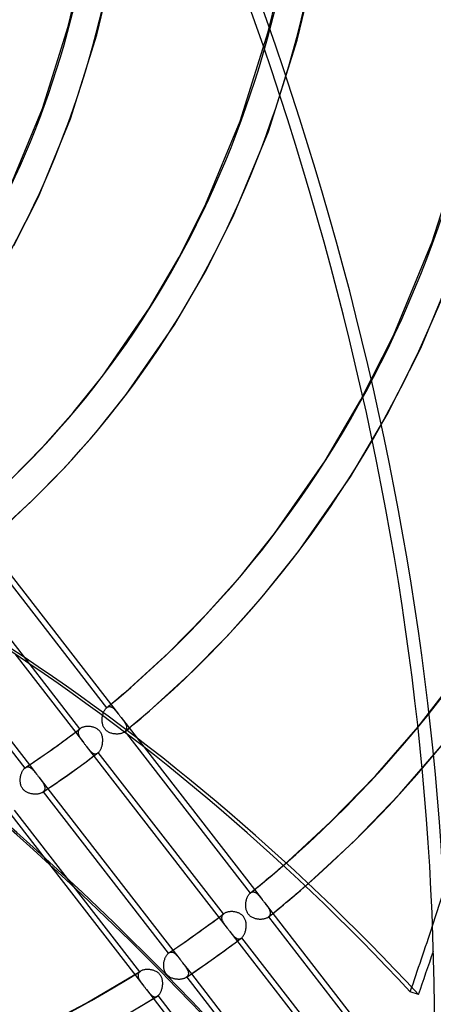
# Model space of a CAD drawing. Header units: millimetres. Extents: x -240 to 234, y -303 to 298.
# Tile 55 of 77: x 97 to 124, y -92 to -26. Entities that reach past the tile are written whole.
import ezdxf

# ---------------------------------------------------------------- set-up
doc = ezdxf.new("R2010")
doc.units = ezdxf.units.MM
doc.layers.add('MAIN-1', color=7, linetype='Continuous')
doc.layers.add('MAIN-2', color=7, linetype='Continuous')

msp = doc.modelspace()

# ---------------------------------------------------------------- linework, layer by layer
at = {"layer": 'MAIN-1'}
for p, q in [((88.632, -65.68), (97.023, -76.494)), ((88.947, -65.472), (97.335, -76.282)), ((96.356, -68.844), (100.984, -74.809)), ((102.215, -73.256), (102.217, -73.2)), ((102.217, -73.2), (102.221, -73.144)), ((102.221, -73.144), (102.227, -73.089)), ((102.227, -73.089), (102.235, -73.034)), ((102.235, -73.034), (102.245, -72.98)), ((102.216, -73.311), (102.215, -73.256)), ((102.218, -73.367), (102.216, -73.311)), ((102.224, -73.421), (102.218, -73.367)), ((102.231, -73.475), (102.224, -73.421)), ((102.242, -73.529), (102.231, -73.475)), ((102.255, -73.582), (102.242, -73.529)), ((102.271, -73.634), (102.255, -73.582)), ((102.29, -73.685), (102.271, -73.634)), ((102.313, -73.735), (102.29, -73.685)), ((102.338, -73.783), (102.313, -73.735)), ((102.367, -73.828), (102.338, -73.783)), ((102.398, -73.872), (102.367, -73.828)), ((102.433, -73.913), (102.398, -73.872)), ((99.374, -74.863), (99.911, -74.47)), ((99.911, -74.47), (100.424, -74.087)), ((102.47, -73.952), (102.433, -73.913)), ((102.511, -73.988), (102.47, -73.952)), ((102.553, -74.021), (102.511, -73.988)), ((102.598, -74.051), (102.553, -74.021)), ((102.644, -74.079), (102.598, -74.051)), ((102.692, -74.103), (102.644, -74.079)), ((102.741, -74.125), (102.692, -74.103)), ((102.791, -74.144), (102.741, -74.125)), ((102.842, -74.161), (102.791, -74.144)), ((102.894, -74.175), (102.842, -74.161)), ((102.947, -74.187), (102.894, -74.175)), ((103.001, -74.196), (102.947, -74.187)), ((103.054, -74.203), (103.001, -74.196)), ((103.108, -74.208), (103.054, -74.203)), ((103.162, -74.21), (103.108, -74.208)), ((103.215, -74.211), (103.162, -74.21)), ((103.268, -74.209), (103.215, -74.211)), ((103.32, -74.204), (103.268, -74.209)), ((103.37, -74.198), (103.32, -74.204)), ((103.419, -74.19), (103.37, -74.198)), ((103.467, -74.179), (103.419, -74.19)), ((103.513, -74.167), (103.467, -74.179)), ((103.557, -74.152), (103.513, -74.167)), ((103.598, -74.136), (103.557, -74.152)), ((103.637, -74.117), (103.598, -74.136)), ((103.673, -74.097), (103.637, -74.117)), ((103.706, -74.076), (103.673, -74.097)), ((103.848, -74.183), (112.142, -84.872)), ((98.719, -75.33), (99.374, -74.863)), ((100.984, -74.808), (101.012, -74.844)), ((101.012, -74.844), (101.04, -74.881)), ((101.04, -74.881), (101.068, -74.917)), ((101.068, -74.917), (101.096, -74.953)), ((101.096, -74.953), (101.124, -74.989)), ((101.124, -74.989), (101.152, -75.026)), ((101.152, -75.024), (110.612, -87.216)), ((105.032, -75.095), (112.435, -84.635)), ((97.6, -76.104), (98.13, -75.741)), ((98.13, -75.741), (98.719, -75.33)), ((101.138, -76.069), (101.66, -75.68)), ((96.997, -76.519), (97.023, -76.494)), ((97.023, -76.494), (97.03, -76.488)), ((97.03, -76.488), (97.038, -76.482)), ((97.038, -76.482), (97.045, -76.476)), ((97.045, -76.476), (97.052, -76.471)), ((97.052, -76.471), (97.059, -76.466)), ((97.059, -76.466), (97.067, -76.461)), ((97.067, -76.461), (97.6, -76.104)), ((97.067, -76.461), (97.067, -76.46)), ((97.067, -76.46), (97.067, -76.46)), ((97.067, -76.461), (97.067, -76.461)), ((97.067, -76.461), (97.067, -76.461)), ((97.067, -76.461), (97.067, -76.461)), ((97.067, -76.461), (97.067, -76.461)), ((99.909, -76.956), (100.594, -76.467)), ((100.594, -76.467), (101.138, -76.069)), ((96.725, -77.2), (96.73, -77.148)), ((96.73, -77.148), (96.738, -77.097)), ((96.738, -77.097), (96.747, -77.046)), ((96.747, -77.046), (96.758, -76.996)), ((96.758, -76.996), (96.771, -76.947)), ((96.771, -76.947), (96.785, -76.899)), ((96.785, -76.899), (96.801, -76.853)), ((96.801, -76.853), (96.818, -76.807)), ((96.818, -76.807), (96.836, -76.764)), ((96.836, -76.764), (96.856, -76.722)), ((96.856, -76.722), (96.877, -76.682)), ((96.877, -76.682), (96.899, -76.644)), ((96.899, -76.644), (96.922, -76.609)), ((96.922, -76.609), (96.946, -76.576)), ((96.946, -76.576), (96.971, -76.546)), ((96.971, -76.546), (96.997, -76.519)), ((99.293, -77.387), (99.909, -76.956)), ((96.72, -77.304), (96.721, -77.252)), ((96.72, -77.356), (96.72, -77.304)), ((96.723, -77.407), (96.72, -77.356)), ((96.721, -77.252), (96.725, -77.2)), ((96.728, -77.458), (96.723, -77.407)), ((96.735, -77.509), (96.728, -77.458)), ((96.745, -77.558), (96.735, -77.509)), ((96.757, -77.608), (96.745, -77.558)), ((96.772, -77.656), (96.757, -77.608)), ((96.79, -77.704), (96.772, -77.656)), ((96.811, -77.75), (96.79, -77.704)), ((96.835, -77.796), (96.811, -77.75)), ((96.862, -77.839), (96.835, -77.796)), ((98.211, -78.12), (98.754, -77.756)), ((98.754, -77.756), (99.293, -77.387)), ((96.891, -77.88), (96.862, -77.839)), ((96.922, -77.919), (96.891, -77.88)), ((96.957, -77.955), (96.922, -77.919)), ((96.993, -77.99), (96.957, -77.955)), ((97.033, -78.023), (96.993, -77.99)), ((97.074, -78.053), (97.033, -78.023)), ((97.116, -78.08), (97.074, -78.053)), ((97.16, -78.105), (97.116, -78.08)), ((97.206, -78.128), (97.16, -78.105)), ((97.252, -78.148), (97.206, -78.128)), ((97.299, -78.166), (97.252, -78.148)), ((97.347, -78.182), (97.299, -78.166)), ((97.395, -78.197), (97.347, -78.182)), ((97.445, -78.209), (97.395, -78.197)), ((97.494, -78.219), (97.445, -78.209)), ((97.545, -78.227), (97.494, -78.219)), ((97.595, -78.233), (97.545, -78.227)), ((97.645, -78.237), (97.595, -78.233)), ((97.696, -78.24), (97.645, -78.237)), ((97.746, -78.24), (97.696, -78.24)), ((97.795, -78.238), (97.746, -78.24)), ((97.843, -78.235), (97.795, -78.238)), ((97.891, -78.229), (97.843, -78.235)), ((97.937, -78.222), (97.891, -78.229)), ((97.982, -78.213), (97.937, -78.222)), ((98.025, -78.202), (97.982, -78.213)), ((98.067, -78.189), (98.025, -78.202)), ((98.106, -78.174), (98.067, -78.189)), ((98.143, -78.158), (98.106, -78.174)), ((98.178, -78.14), (98.143, -78.158)), ((98.211, -78.12), (98.178, -78.14)), ((98.26, -78.087), (106.651, -88.9)), ((98.574, -77.878), (106.962, -88.687)), ((95.548, -78.908), (98.24, -82.378)), ((113.981, -83.348), (114.341, -83.038)), ((114.341, -83.038), (114.346, -83.033)), ((114.346, -83.033), (114.351, -83.029)), ((114.351, -83.029), (114.357, -83.024)), ((114.357, -83.024), (114.362, -83.02)), ((114.362, -83.02), (114.367, -83.015)), ((114.367, -83.015), (114.373, -83.01)), ((113.256, -83.96), (113.62, -83.655)), ((113.62, -83.655), (113.981, -83.348)), ((112.524, -84.563), (112.891, -84.263)), ((112.891, -84.263), (113.256, -83.96)), ((115.789, -84.449), (115.822, -84.421)), ((115.822, -84.421), (115.854, -84.393)), ((111.966, -85.125), (111.988, -85.08)), ((111.988, -85.08), (112.011, -85.038)), ((112.011, -85.038), (112.035, -84.999)), ((112.035, -84.999), (112.06, -84.962)), ((112.06, -84.962), (112.086, -84.929)), ((112.086, -84.929), (112.114, -84.899)), ((112.114, -84.899), (112.142, -84.872)), ((112.142, -84.872), (112.144, -84.87)), ((112.144, -84.87), (112.147, -84.868)), ((112.147, -84.868), (112.149, -84.867)), ((112.149, -84.867), (112.151, -84.865)), ((112.151, -84.865), (112.153, -84.863)), ((112.153, -84.863), (112.155, -84.861)), ((112.155, -84.862), (112.524, -84.563)), ((114.903, -85.209), (115.282, -84.886)), ((115.282, -84.886), (115.66, -84.561)), ((115.66, -84.561), (115.692, -84.533)), ((115.692, -84.533), (115.725, -84.505)), ((115.725, -84.505), (115.757, -84.477)), ((115.757, -84.477), (115.789, -84.449)), ((111.849, -85.707), (111.85, -85.651)), ((111.851, -85.762), (111.849, -85.707)), ((111.85, -85.651), (111.852, -85.595)), ((111.852, -85.595), (111.857, -85.539)), ((111.857, -85.539), (111.864, -85.484)), ((111.864, -85.484), (111.873, -85.429)), ((111.873, -85.429), (111.884, -85.375)), ((111.884, -85.375), (111.897, -85.322)), ((111.897, -85.322), (111.912, -85.27)), ((111.912, -85.27), (111.928, -85.22)), ((111.928, -85.22), (111.947, -85.171)), ((111.947, -85.171), (111.966, -85.125)), ((114.138, -85.846), (114.521, -85.529)), ((114.521, -85.529), (114.903, -85.209)), ((111.856, -85.817), (111.851, -85.762)), ((111.862, -85.872), (111.856, -85.817)), ((111.872, -85.926), (111.862, -85.872)), ((111.884, -85.979), (111.872, -85.926)), ((111.899, -86.032), (111.884, -85.979)), ((111.917, -86.083), (111.899, -86.032)), ((111.939, -86.133), (111.917, -86.083)), ((111.963, -86.182), (111.939, -86.133)), ((111.991, -86.229), (111.963, -86.182)), ((112.022, -86.273), (111.991, -86.229)), ((112.055, -86.315), (112.022, -86.273)), ((112.092, -86.355), (112.055, -86.315)), ((112.132, -86.392), (112.092, -86.355)), ((112.174, -86.426), (112.132, -86.392)), ((113.364, -86.474), (113.752, -86.162)), ((113.671, -86.228), (122.07, -97.051)), ((113.752, -86.162), (114.138, -85.846)), ((108.998, -87.266), (109.537, -86.874)), ((109.537, -86.874), (110.051, -86.493)), ((112.218, -86.457), (112.174, -86.426)), ((112.264, -86.486), (112.218, -86.457)), ((112.312, -86.511), (112.264, -86.486)), ((112.36, -86.534), (112.312, -86.511)), ((112.41, -86.554), (112.36, -86.534)), ((112.461, -86.571), (112.41, -86.554)), ((112.513, -86.586), (112.461, -86.571)), ((112.566, -86.599), (112.513, -86.586)), ((112.619, -86.609), (112.566, -86.599)), ((112.673, -86.617), (112.619, -86.609)), ((112.727, -86.622), (112.673, -86.617)), ((112.781, -86.625), (112.727, -86.622)), ((112.834, -86.626), (112.781, -86.625)), ((112.888, -86.625), (112.834, -86.626)), ((112.94, -86.622), (112.888, -86.625)), ((112.991, -86.616), (112.94, -86.622)), ((113.041, -86.608), (112.991, -86.616)), ((113.089, -86.598), (113.041, -86.608)), ((113.135, -86.586), (113.089, -86.598)), ((113.18, -86.572), (113.135, -86.586)), ((113.222, -86.556), (113.18, -86.572)), ((113.262, -86.539), (113.222, -86.556)), ((113.299, -86.519), (113.262, -86.539)), ((113.333, -86.498), (113.299, -86.519)), ((113.364, -86.475), (113.333, -86.498)), ((113.377, -86.464), (121.775, -97.286)), ((108.343, -87.734), (108.998, -87.266)), ((110.611, -87.215), (110.64, -87.252)), ((110.64, -87.252), (110.668, -87.288)), ((110.668, -87.288), (110.696, -87.324)), ((110.696, -87.324), (110.724, -87.361)), ((110.724, -87.361), (110.752, -87.397)), ((110.752, -87.397), (110.78, -87.433)), ((110.779, -87.432), (120.239, -99.622)), ((107.225, -88.509), (107.754, -88.146)), ((107.754, -88.146), (108.343, -87.734)), ((110.763, -88.473), (111.286, -88.085)), ((106.504, -89.089), (106.526, -89.051)), ((106.526, -89.051), (106.55, -89.016)), ((106.55, -89.016), (106.573, -88.983)), ((106.573, -88.983), (106.598, -88.953)), ((106.598, -88.953), (106.624, -88.925)), ((106.624, -88.925), (106.651, -88.9)), ((106.651, -88.9), (106.658, -88.894)), ((106.658, -88.894), (106.665, -88.889)), ((106.665, -88.889), (106.672, -88.883)), ((106.672, -88.883), (106.679, -88.878)), ((106.679, -88.878), (106.686, -88.873)), ((106.686, -88.873), (106.693, -88.868)), ((106.693, -88.868), (107.225, -88.509)), ((106.693, -88.868), (106.693, -88.868)), ((106.693, -88.868), (106.693, -88.868)), ((106.693, -88.868), (106.693, -88.868)), ((106.693, -88.868), (106.693, -88.868)), ((106.693, -88.868), (106.693, -88.868)), ((106.693, -88.868), (106.693, -88.868)), ((109.535, -89.358), (110.219, -88.87)), ((110.219, -88.87), (110.763, -88.473)), ((106.347, -89.711), (106.349, -89.659)), ((106.348, -89.763), (106.347, -89.711)), ((106.349, -89.659), (106.352, -89.607)), ((106.352, -89.607), (106.358, -89.556)), ((106.358, -89.556), (106.365, -89.504)), ((106.365, -89.504), (106.375, -89.453)), ((106.375, -89.453), (106.385, -89.403)), ((106.385, -89.403), (106.398, -89.354)), ((106.398, -89.354), (106.412, -89.306)), ((106.412, -89.306), (106.428, -89.259)), ((106.428, -89.259), (106.445, -89.214)), ((106.445, -89.214), (106.464, -89.17)), ((106.464, -89.17), (106.483, -89.128)), ((106.483, -89.128), (106.504, -89.089)), ((108.92, -89.79), (109.535, -89.358)), ((106.351, -89.814), (106.348, -89.763)), ((106.356, -89.865), (106.351, -89.814)), ((106.363, -89.916), (106.356, -89.865)), ((106.373, -89.966), (106.363, -89.916)), ((106.385, -90.015), (106.373, -89.966)), ((106.4, -90.064), (106.385, -90.015)), ((106.418, -90.111), (106.4, -90.064)), ((106.439, -90.158), (106.418, -90.111)), ((106.463, -90.203), (106.439, -90.158)), ((106.49, -90.246), (106.463, -90.203)), ((106.519, -90.287), (106.49, -90.246)), ((106.551, -90.326), (106.519, -90.287)), ((106.585, -90.363), (106.551, -90.326)), ((106.622, -90.398), (106.585, -90.363)), ((107.84, -90.525), (108.382, -90.159)), ((108.2, -90.283), (116.588, -101.092)), ((108.382, -90.159), (108.92, -89.79)), ((106.661, -90.43), (106.622, -90.398)), ((106.702, -90.46), (106.661, -90.43)), ((106.745, -90.488), (106.702, -90.46)), ((106.789, -90.513), (106.745, -90.488)), ((106.834, -90.535), (106.789, -90.513)), ((106.88, -90.556), (106.834, -90.535)), ((106.928, -90.574), (106.88, -90.556)), ((106.975, -90.59), (106.928, -90.574)), ((107.024, -90.604), (106.975, -90.59)), ((107.073, -90.616), (107.024, -90.604)), ((107.123, -90.626), (107.073, -90.616)), ((107.174, -90.634), (107.123, -90.626)), ((107.224, -90.64), (107.174, -90.634)), ((107.274, -90.644), (107.224, -90.64)), ((107.325, -90.646), (107.274, -90.644)), ((107.375, -90.646), (107.325, -90.646)), ((107.424, -90.645), (107.375, -90.646)), ((107.472, -90.641), (107.424, -90.645)), ((107.52, -90.636), (107.472, -90.641)), ((107.566, -90.628), (107.52, -90.636)), ((107.611, -90.619), (107.566, -90.628)), ((107.654, -90.608), (107.611, -90.619)), ((107.696, -90.595), (107.654, -90.608)), ((107.735, -90.58), (107.696, -90.595)), ((107.772, -90.564), (107.735, -90.58)), ((107.807, -90.545), (107.772, -90.564)), ((107.839, -90.526), (107.807, -90.545)), ((107.887, -90.494), (113.925, -98.274)), ((123.442, -91.666), (122.88, -91.487))]:
    msp.add_line(p, q, dxfattribs=at)
for centre, major_axis, ratio, start_param, end_param in [((-0.5, -0.433), (139.441, -161.013), 0.75, 0.713724, 3.45689), ((-5.75, -4.98), (-132.567, 153.076), 0.75, -2.427868, -0.857072), ((-50, -43.301), (-132.567, 153.076), 0.75, -3.141592, -0.857072), ((-50, -43.301), (131.913, -152.32), 0.75, 0, 2.284521), ((-44.031, -234.176), (-209.366, -9.004), 0.985418, -2.541143, -2.083814), ((-44.024, -234.346), (209.366, 9.004), 0.985418, 0.60062, 1.057779), ((-1.945, -251.822), (63.688, 199.648), 0.807621, -0.42766, 0), ((-0.5, -0.433), (139.441, -161.013), 0.75, -0.315297, 0.713724), ((24.244, 20.996), (79.807, -92.153), 0.75, -0.09647, -0.050993), ((24.244, 20.996), (90.096, -104.034), 0.75, -0.027736, -0.000001), ((24.244, 20.996), (-91.416, 105.558), 0.75, 3.141593, 3.144049), ((24.244, 20.996), (90.096, -104.034), 0.75, -0.093637, -0.053355), ((-72.07, -20.768), (-78.017, -244.569), 0.807621, 1.539133, 1.557328), ((-71.508, -20.947), (78.017, 244.569), 0.807621, -1.60246, -1.590497)]:
    msp.add_ellipse(centre, major_axis=major_axis, ratio=ratio, start_param=start_param, end_param=end_param, dxfattribs=at)
at = {"layer": 'MAIN-2'}
for p, q in [((99.927, -26.818), (100.715, -23.53)), ((113.359, -27.171), (114.269, -23.391)), ((101.866, -27.37), (102.685, -23.951)), ((115.295, -27.731), (116.239, -23.812)), ((98.213, -32.292), (99.927, -26.818)), ((100.102, -32.995), (101.866, -27.37)), ((111.479, -33.144), (113.359, -27.171)), ((113.366, -33.851), (115.295, -27.731)), ((96.114, -37.369), (98.213, -32.292)), ((97.94, -38.222), (100.102, -32.995)), ((109.183, -38.689), (111.479, -33.144)), ((111.009, -39.541), (113.366, -33.851)), ((124.367, -41.243), (126.503, -34.509)), ((96.298, -41.483), (97.94, -38.222)), ((107.375, -42.271), (109.183, -38.689)), ((109.127, -43.268), (111.009, -39.541)), ((121.77, -47.502), (124.367, -41.243)), ((123.596, -48.354), (126.26, -41.934)), ((105.396, -45.658), (107.375, -42.271)), ((107.063, -46.792), (109.127, -43.268)), ((102.234, -50.235), (105.396, -45.658)), ((103.839, -51.454), (107.063, -46.792)), ((119.58, -51.826), (121.77, -47.502)), ((121.347, -52.794), (123.596, -48.354)), ((100.275, -52.68), (102.234, -50.235)), ((101.815, -53.98), (103.839, -51.454)), ((117.171, -55.903), (119.58, -51.826)), ((98.211, -55), (100.275, -52.68)), ((118.872, -56.984), (121.347, -52.794)), ((99.681, -56.378), (101.815, -53.98)), ((96.045, -57.193), (98.211, -55)), ((113.787, -60.768), (117.171, -55.903)), ((97.442, -58.645), (99.681, -56.378)), ((115.391, -61.987), (118.872, -56.984)), ((95.091, -60.791), (97.442, -58.645)), ((93.86, -60.698), (103.321, -72.889)), ((111.534, -63.579), (113.787, -60.768)), ((94.105, -61.627), (102.507, -72.455)), ((113.074, -64.879), (115.391, -61.987)), ((100.725, -73.861), (92.331, -63.044)), ((109.161, -66.246), (111.534, -63.579)), ((110.63, -67.624), (113.074, -64.879)), ((106.668, -68.769), (109.161, -66.246)), ((108.065, -70.222), (110.63, -67.624)), ((104.052, -71.157), (106.668, -68.769)), ((123.414, -73.733), (126.355, -69.915)), ((105.371, -72.68), (108.065, -70.222)), ((103.798, -71.375), (104.052, -71.157)), ((103.033, -72.022), (103.289, -71.808)), ((103.289, -71.808), (103.544, -71.592)), ((103.544, -71.592), (103.798, -71.375)), ((102.387, -72.602), (102.415, -72.559)), ((102.415, -72.559), (102.444, -72.521)), ((102.444, -72.521), (102.475, -72.486)), ((102.475, -72.486), (102.507, -72.455)), ((102.507, -72.455), (102.509, -72.454)), ((102.509, -72.454), (102.51, -72.453)), ((102.51, -72.453), (102.512, -72.451)), ((102.512, -72.451), (102.514, -72.45)), ((102.514, -72.45), (102.516, -72.448)), ((102.516, -72.448), (102.517, -72.447)), ((102.517, -72.447), (102.775, -72.235)), ((102.517, -72.447), (102.546, -72.426)), ((102.546, -72.426), (102.575, -72.408)), ((102.575, -72.408), (102.604, -72.394)), ((102.604, -72.394), (102.633, -72.384)), ((102.633, -72.384), (102.663, -72.377)), ((102.663, -72.377), (102.693, -72.373)), ((102.693, -72.373), (102.724, -72.373)), ((102.724, -72.373), (102.754, -72.376)), ((102.754, -72.376), (102.784, -72.383)), ((102.775, -72.235), (103.033, -72.022)), ((102.784, -72.383), (102.813, -72.392)), ((102.813, -72.392), (102.843, -72.405)), ((102.843, -72.405), (102.873, -72.42)), ((102.873, -72.42), (102.903, -72.438)), ((102.903, -72.438), (102.932, -72.458)), ((102.932, -72.458), (102.961, -72.481)), ((102.961, -72.481), (102.99, -72.506)), ((102.99, -72.506), (103.019, -72.533)), ((103.019, -72.533), (103.048, -72.562)), ((102.245, -72.98), (102.259, -72.92)), ((102.259, -72.92), (102.275, -72.861)), ((102.275, -72.861), (102.293, -72.804)), ((102.293, -72.804), (102.314, -72.75)), ((102.314, -72.75), (102.337, -72.697)), ((102.337, -72.697), (102.361, -72.648)), ((102.361, -72.648), (102.387, -72.602)), ((103.048, -72.562), (103.077, -72.592)), ((103.077, -72.592), (103.106, -72.624)), ((103.106, -72.624), (103.135, -72.658)), ((103.135, -72.658), (103.165, -72.693)), ((103.165, -72.693), (103.195, -72.73)), ((103.195, -72.73), (103.225, -72.768)), ((103.225, -72.768), (103.256, -72.807)), ((103.256, -72.807), (103.288, -72.847)), ((103.288, -72.847), (103.32, -72.888)), ((103.32, -72.888), (103.348, -72.924)), ((103.348, -72.924), (103.376, -72.96)), ((103.376, -72.96), (103.404, -72.997)), ((103.404, -72.997), (103.432, -73.033)), ((103.432, -73.033), (103.46, -73.07)), ((103.46, -73.07), (103.489, -73.106)), ((103.488, -73.105), (105.032, -75.095)), ((103.489, -73.106), (103.521, -73.147)), ((103.521, -73.147), (103.552, -73.188)), ((103.552, -73.188), (103.582, -73.228)), ((104.557, -73.374), (104.829, -73.144)), ((104.829, -73.144), (105.101, -72.913)), ((105.101, -72.913), (105.371, -72.68)), ((100.693, -73.884), (100.747, -73.843)), ((100.725, -73.861), (100.698, -73.887)), ((100.729, -73.858), (100.725, -73.861)), ((100.732, -73.855), (100.729, -73.858)), ((100.736, -73.852), (100.732, -73.855)), ((100.74, -73.849), (100.736, -73.852)), ((100.744, -73.846), (100.74, -73.849)), ((100.747, -73.843), (100.744, -73.846)), ((100.778, -73.822), (100.747, -73.843)), ((100.81, -73.802), (100.778, -73.822)), ((100.845, -73.784), (100.81, -73.802)), ((100.883, -73.768), (100.845, -73.784)), ((100.922, -73.753), (100.883, -73.768)), ((100.964, -73.74), (100.922, -73.753)), ((101.007, -73.729), (100.964, -73.74)), ((101.052, -73.719), (101.007, -73.729)), ((101.098, -73.712), (101.052, -73.719)), ((101.146, -73.706), (101.098, -73.712)), ((101.194, -73.702), (101.146, -73.706)), ((101.244, -73.7), (101.194, -73.702)), ((101.294, -73.7), (101.244, -73.7)), ((101.344, -73.702), (101.294, -73.7)), ((101.395, -73.706), (101.344, -73.702)), ((101.445, -73.712), (101.395, -73.706)), ((101.496, -73.72), (101.445, -73.712)), ((101.546, -73.73), (101.496, -73.72)), ((101.595, -73.743), (101.546, -73.73)), ((101.644, -73.757), (101.595, -73.743)), ((101.692, -73.773), (101.644, -73.757)), ((101.739, -73.792), (101.692, -73.773)), ((101.785, -73.813), (101.739, -73.792)), ((101.83, -73.836), (101.785, -73.813)), ((101.873, -73.862), (101.83, -73.836)), ((101.915, -73.89), (101.873, -73.862)), ((103.582, -73.228), (103.612, -73.267)), ((103.612, -73.267), (103.64, -73.306)), ((103.64, -73.306), (103.668, -73.344)), ((103.668, -73.344), (103.694, -73.382)), ((103.694, -73.382), (103.719, -73.419)), ((103.719, -73.419), (103.742, -73.456)), ((103.732, -74.056), (104.008, -73.83)), ((103.742, -73.456), (103.764, -73.492)), ((103.764, -73.492), (103.783, -73.528)), ((103.783, -73.528), (103.801, -73.563)), ((103.801, -73.563), (103.817, -73.598)), ((103.817, -73.598), (103.83, -73.632)), ((103.83, -73.632), (103.842, -73.666)), ((103.842, -73.666), (103.851, -73.699)), ((103.857, -73.858), (103.85, -73.888)), ((103.851, -73.699), (103.857, -73.732)), ((103.857, -73.732), (103.861, -73.764)), ((103.861, -73.827), (103.857, -73.858)), ((103.861, -73.764), (103.863, -73.796)), ((103.863, -73.796), (103.861, -73.827)), ((104.008, -73.83), (104.283, -73.603)), ((104.283, -73.603), (104.557, -73.374)), ((120.558, -77.01), (123.414, -73.733)), ((100.424, -74.087), (100.478, -74.047)), ((100.478, -74.047), (100.532, -74.006)), ((100.532, -74.006), (100.586, -73.966)), ((100.586, -73.966), (100.639, -73.925)), ((100.608, -74.071), (100.606, -74.105)), ((100.606, -74.105), (100.607, -74.14)), ((100.607, -74.14), (100.611, -74.176)), ((100.614, -74.038), (100.608, -74.071)), ((100.611, -74.176), (100.619, -74.212)), ((100.624, -74.005), (100.614, -74.038)), ((100.619, -74.212), (100.629, -74.249)), ((100.637, -73.974), (100.624, -74.005)), ((100.629, -74.249), (100.642, -74.286)), ((100.653, -73.943), (100.637, -73.974)), ((100.639, -73.925), (100.693, -73.884)), ((100.642, -74.286), (100.658, -74.324)), ((100.674, -73.914), (100.653, -73.943)), ((100.658, -74.324), (100.676, -74.362)), ((100.698, -73.887), (100.674, -73.914)), ((100.676, -74.362), (100.696, -74.4)), ((100.696, -74.4), (100.718, -74.439)), ((100.718, -74.439), (100.742, -74.478)), ((100.742, -74.478), (100.768, -74.517)), ((100.768, -74.517), (100.795, -74.556)), ((101.955, -73.921), (101.915, -73.89)), ((101.993, -73.954), (101.955, -73.921)), ((102.029, -73.99), (101.993, -73.954)), ((102.062, -74.028), (102.029, -73.99)), ((102.093, -74.067), (102.062, -74.028)), ((102.121, -74.109), (102.093, -74.067)), ((102.146, -74.153), (102.121, -74.109)), ((102.168, -74.198), (102.146, -74.153)), ((102.188, -74.245), (102.168, -74.198)), ((102.205, -74.293), (102.188, -74.245)), ((102.219, -74.342), (102.205, -74.293)), ((102.231, -74.391), (102.219, -74.342)), ((102.24, -74.441), (102.231, -74.391)), ((102.247, -74.492), (102.24, -74.441)), ((102.252, -74.542), (102.247, -74.492)), ((103.711, -74.073), (103.706, -74.076)), ((103.715, -74.069), (103.711, -74.073)), ((103.719, -74.066), (103.715, -74.069)), ((103.724, -74.063), (103.719, -74.066)), ((103.728, -74.06), (103.724, -74.063)), ((103.732, -74.056), (103.728, -74.06)), ((103.734, -74.055), (103.732, -74.056)), ((103.735, -74.053), (103.734, -74.055)), ((103.737, -74.052), (103.735, -74.053)), ((103.739, -74.05), (103.737, -74.052)), ((103.741, -74.049), (103.739, -74.05)), ((103.743, -74.047), (103.741, -74.049)), ((103.768, -74.024), (103.743, -74.047)), ((103.743, -74.047), (103.848, -74.183)), ((103.79, -73.999), (103.768, -74.024)), ((103.81, -73.972), (103.79, -73.999)), ((103.826, -73.945), (103.81, -73.972)), ((103.839, -73.917), (103.826, -73.945)), ((103.85, -73.888), (103.839, -73.917)), ((100.795, -74.556), (100.823, -74.597)), ((100.823, -74.597), (100.853, -74.638)), ((100.853, -74.638), (100.885, -74.679)), ((100.885, -74.679), (100.917, -74.722)), ((100.917, -74.722), (100.95, -74.765)), ((100.95, -74.765), (100.984, -74.808)), ((101.152, -75.026), (101.186, -75.069)), ((101.186, -75.069), (101.219, -75.111)), ((101.219, -75.111), (101.251, -75.152)), ((101.251, -75.152), (101.283, -75.192)), ((101.283, -75.192), (101.315, -75.23)), ((102.124, -75.224), (102.144, -75.182)), ((102.144, -75.182), (102.162, -75.138)), ((102.162, -75.138), (102.178, -75.093)), ((102.178, -75.093), (102.193, -75.046)), ((102.193, -75.046), (102.207, -74.999)), ((102.207, -74.999), (102.219, -74.949)), ((102.219, -74.949), (102.23, -74.9)), ((102.23, -74.9), (102.238, -74.849)), ((102.238, -74.849), (102.245, -74.798)), ((102.245, -74.798), (102.251, -74.747)), ((102.251, -74.747), (102.254, -74.696)), ((102.255, -74.593), (102.252, -74.542)), ((102.254, -74.696), (102.255, -74.644)), ((102.255, -74.644), (102.255, -74.593)), ((122.163, -78.242), (125.076, -74.885)), ((101.315, -75.23), (101.346, -75.266)), ((101.346, -75.266), (101.376, -75.301)), ((101.376, -75.301), (101.407, -75.334)), ((101.407, -75.334), (101.438, -75.366)), ((101.438, -75.366), (101.469, -75.395)), ((101.469, -75.395), (101.499, -75.422)), ((101.499, -75.422), (101.53, -75.447)), ((101.53, -75.447), (101.561, -75.469)), ((101.561, -75.469), (101.593, -75.488)), ((101.593, -75.488), (101.624, -75.504)), ((101.624, -75.504), (101.655, -75.517)), ((101.655, -75.517), (101.687, -75.526)), ((101.66, -75.68), (101.706, -75.644)), ((101.687, -75.526), (101.718, -75.533)), ((101.706, -75.644), (101.753, -75.609)), ((101.718, -75.533), (101.75, -75.535)), ((101.75, -75.535), (101.782, -75.534)), ((101.753, -75.609), (101.799, -75.574)), ((101.782, -75.534), (101.813, -75.529)), ((101.799, -75.574), (101.846, -75.539)), ((101.813, -75.529), (101.845, -75.52)), ((101.845, -75.52), (101.876, -75.507)), ((101.846, -75.539), (101.892, -75.504)), ((101.876, -75.507), (101.907, -75.49)), ((101.892, -75.504), (101.938, -75.469)), ((101.907, -75.49), (101.938, -75.469)), ((101.938, -75.469), (101.941, -75.466)), ((101.941, -75.466), (101.945, -75.463)), ((101.945, -75.463), (101.949, -75.46)), ((101.949, -75.46), (101.952, -75.457)), ((101.952, -75.457), (101.956, -75.454)), ((101.956, -75.454), (101.959, -75.451)), ((101.959, -75.451), (101.986, -75.427)), ((110.352, -86.267), (101.959, -75.451)), ((101.986, -75.427), (102.011, -75.4)), ((102.011, -75.4), (102.036, -75.369)), ((102.036, -75.369), (102.059, -75.337)), ((102.059, -75.337), (102.082, -75.301)), ((102.082, -75.301), (102.104, -75.264)), ((102.104, -75.264), (102.124, -75.224)), ((97.067, -76.46), (97.098, -76.442)), ((97.098, -76.442), (97.129, -76.428)), ((97.129, -76.428), (97.161, -76.417)), ((97.161, -76.417), (97.193, -76.411)), ((97.193, -76.411), (97.224, -76.408)), ((97.224, -76.408), (97.256, -76.41)), ((97.256, -76.41), (97.287, -76.414)), ((97.287, -76.414), (97.319, -76.423)), ((97.319, -76.423), (97.35, -76.435)), ((97.335, -76.282), (97.819, -76.905)), ((97.35, -76.435), (97.381, -76.45)), ((97.381, -76.45), (97.412, -76.468)), ((97.412, -76.468), (97.443, -76.489)), ((97.443, -76.489), (97.474, -76.512)), ((97.474, -76.512), (97.504, -76.539)), ((97.504, -76.539), (97.534, -76.567)), ((97.534, -76.567), (97.565, -76.598)), ((97.565, -76.598), (97.595, -76.63)), ((97.595, -76.63), (97.625, -76.664)), ((97.625, -76.664), (97.656, -76.7)), ((97.656, -76.7), (97.687, -76.738)), ((97.687, -76.738), (97.719, -76.778)), ((97.719, -76.778), (97.752, -76.819)), ((97.752, -76.819), (97.785, -76.861)), ((97.785, -76.861), (97.819, -76.905)), ((97.819, -76.905), (97.847, -76.941)), ((97.847, -76.941), (97.875, -76.977)), ((97.875, -76.977), (97.903, -77.013)), ((97.903, -77.013), (97.931, -77.049)), ((97.931, -77.049), (97.959, -77.086)), ((97.959, -77.086), (97.988, -77.122)), ((97.987, -77.121), (98.574, -77.878)), ((97.988, -77.122), (98.022, -77.166)), ((98.022, -77.166), (98.055, -77.209)), ((117.547, -80.099), (120.558, -77.01)), ((98.055, -77.209), (98.087, -77.252)), ((98.087, -77.252), (98.119, -77.294)), ((98.119, -77.294), (98.149, -77.335)), ((98.149, -77.335), (98.178, -77.376)), ((98.178, -77.376), (98.206, -77.416)), ((98.206, -77.416), (98.232, -77.457)), ((98.232, -77.457), (98.257, -77.496)), ((98.257, -77.496), (98.28, -77.536)), ((98.28, -77.536), (98.301, -77.575)), ((98.301, -77.575), (98.32, -77.614)), ((98.32, -77.614), (98.336, -77.652)), ((98.336, -77.652), (98.349, -77.69)), ((98.349, -77.69), (98.36, -77.728)), ((98.36, -77.728), (98.368, -77.765)), ((98.368, -77.765), (98.373, -77.801)), ((98.373, -77.801), (98.375, -77.836)), ((98.375, -77.836), (98.373, -77.871)), ((98.219, -78.115), (98.211, -78.12)), ((98.227, -78.109), (98.219, -78.115)), ((98.235, -78.103), (98.227, -78.109)), ((98.243, -78.097), (98.235, -78.103)), ((98.25, -78.091), (98.243, -78.097)), ((98.258, -78.085), (98.25, -78.091)), ((98.285, -78.058), (98.258, -78.085)), ((98.258, -78.085), (98.26, -78.087)), ((98.309, -78.03), (98.285, -78.058)), ((98.329, -78.001), (98.309, -78.03)), ((98.346, -77.97), (98.329, -78.001)), ((98.358, -77.938), (98.346, -77.97)), ((98.367, -77.905), (98.358, -77.938)), ((98.373, -77.871), (98.367, -77.905)), ((119.091, -81.408), (122.163, -78.242)), ((104.739, -90.138), (96.339, -79.314)), ((114.373, -83.01), (117.547, -80.099)), ((115.854, -84.393), (119.091, -81.408)), ((98.24, -82.378), (105.014, -91.107)), ((112.155, -84.861), (112.183, -84.841)), ((112.183, -84.841), (112.212, -84.823)), ((112.212, -84.823), (112.241, -84.81)), ((112.241, -84.81), (112.271, -84.799)), ((112.271, -84.799), (112.301, -84.793)), ((112.301, -84.793), (112.33, -84.789)), ((112.33, -84.789), (112.36, -84.789)), ((112.36, -84.789), (112.39, -84.793)), ((112.39, -84.793), (112.42, -84.799)), ((112.42, -84.799), (112.45, -84.809)), ((112.435, -84.635), (112.954, -85.304)), ((112.45, -84.809), (112.48, -84.822)), ((112.48, -84.822), (112.509, -84.837)), ((112.509, -84.837), (112.539, -84.855)), ((112.539, -84.855), (112.568, -84.875)), ((112.568, -84.875), (112.597, -84.898)), ((112.597, -84.898), (112.626, -84.923)), ((112.626, -84.923), (112.654, -84.949)), ((112.654, -84.949), (112.683, -84.978)), ((112.683, -84.978), (112.712, -85.008)), ((112.712, -85.008), (112.741, -85.04)), ((112.741, -85.04), (112.77, -85.074)), ((112.77, -85.074), (112.799, -85.109)), ((112.799, -85.109), (112.829, -85.145)), ((112.829, -85.145), (112.859, -85.183)), ((112.859, -85.183), (112.89, -85.222)), ((112.89, -85.222), (112.922, -85.262)), ((112.922, -85.262), (112.954, -85.303)), ((112.954, -85.303), (112.981, -85.339)), ((112.981, -85.339), (113.009, -85.375)), ((113.009, -85.375), (113.037, -85.411)), ((113.037, -85.411), (113.066, -85.448)), ((113.066, -85.448), (113.094, -85.484)), ((113.094, -85.484), (113.122, -85.521)), ((113.122, -85.52), (113.671, -86.228)), ((113.122, -85.521), (113.154, -85.562)), ((113.154, -85.562), (113.186, -85.603)), ((113.186, -85.603), (113.216, -85.643)), ((113.216, -85.643), (113.246, -85.682)), ((113.246, -85.682), (113.274, -85.721)), ((113.274, -85.721), (113.302, -85.759)), ((110.105, -86.452), (110.159, -86.412)), ((110.159, -86.412), (110.213, -86.371)), ((110.213, -86.371), (110.267, -86.33)), ((110.251, -86.412), (110.242, -86.444)), ((110.264, -86.38), (110.251, -86.412)), ((110.281, -86.35), (110.264, -86.38)), ((110.267, -86.33), (110.321, -86.289)), ((110.301, -86.321), (110.281, -86.35)), ((110.325, -86.293), (110.301, -86.321)), ((110.321, -86.289), (110.375, -86.249)), ((110.352, -86.267), (110.325, -86.293)), ((110.356, -86.264), (110.352, -86.267)), ((110.36, -86.261), (110.356, -86.264)), ((110.364, -86.258), (110.36, -86.261)), ((110.368, -86.254), (110.364, -86.258)), ((110.372, -86.251), (110.368, -86.254)), ((110.376, -86.248), (110.372, -86.251)), ((110.406, -86.227), (110.376, -86.248)), ((110.439, -86.208), (110.406, -86.227)), ((110.474, -86.19), (110.439, -86.208)), ((110.512, -86.173), (110.474, -86.19)), ((110.551, -86.159), (110.512, -86.173)), ((110.593, -86.146), (110.551, -86.159)), ((110.636, -86.135), (110.593, -86.146)), ((110.681, -86.125), (110.636, -86.135)), ((110.728, -86.118), (110.681, -86.125)), ((110.775, -86.112), (110.728, -86.118)), ((110.824, -86.109), (110.775, -86.112)), ((110.873, -86.107), (110.824, -86.109)), ((110.923, -86.107), (110.873, -86.107)), ((110.973, -86.109), (110.923, -86.107)), ((111.024, -86.113), (110.973, -86.109)), ((111.074, -86.119), (111.024, -86.113)), ((111.125, -86.128), (111.074, -86.119)), ((111.175, -86.138), (111.125, -86.128)), ((111.224, -86.15), (111.175, -86.138)), ((111.273, -86.164), (111.224, -86.15)), ((111.321, -86.181), (111.273, -86.164)), ((111.368, -86.199), (111.321, -86.181)), ((111.414, -86.22), (111.368, -86.199)), ((111.458, -86.244), (111.414, -86.22)), ((111.502, -86.269), (111.458, -86.244)), ((111.543, -86.298), (111.502, -86.269)), ((111.583, -86.329), (111.543, -86.298)), ((111.622, -86.362), (111.583, -86.329)), ((111.657, -86.398), (111.622, -86.362)), ((111.69, -86.435), (111.657, -86.398)), ((113.302, -85.759), (113.328, -85.797)), ((113.328, -85.797), (113.353, -85.834)), ((113.353, -85.834), (113.376, -85.871)), ((113.376, -85.871), (113.398, -85.907)), ((113.398, -85.907), (113.417, -85.943)), ((113.417, -85.943), (113.435, -85.978)), ((113.444, -86.388), (113.425, -86.415)), ((113.435, -85.978), (113.451, -86.013)), ((113.461, -86.361), (113.444, -86.388)), ((113.451, -86.013), (113.465, -86.047)), ((113.474, -86.333), (113.461, -86.361)), ((113.465, -86.047), (113.476, -86.081)), ((113.484, -86.304), (113.474, -86.333)), ((113.476, -86.081), (113.485, -86.114)), ((113.492, -86.274), (113.484, -86.304)), ((113.485, -86.114), (113.492, -86.147)), ((113.492, -86.147), (113.496, -86.18)), ((113.496, -86.243), (113.492, -86.274)), ((113.496, -86.18), (113.497, -86.212)), ((113.497, -86.212), (113.496, -86.243)), ((110.051, -86.493), (110.105, -86.452)), ((110.236, -86.478), (110.233, -86.512)), ((110.233, -86.512), (110.234, -86.547)), ((110.234, -86.547), (110.239, -86.583)), ((110.242, -86.444), (110.236, -86.478)), ((110.239, -86.583), (110.246, -86.619)), ((110.246, -86.619), (110.256, -86.656)), ((110.256, -86.656), (110.27, -86.693)), ((110.27, -86.693), (110.285, -86.731)), ((110.285, -86.731), (110.303, -86.769)), ((110.303, -86.769), (110.323, -86.807)), ((110.323, -86.807), (110.346, -86.846)), ((110.346, -86.846), (110.37, -86.885)), ((110.37, -86.885), (110.395, -86.924)), ((110.395, -86.924), (110.423, -86.964)), ((110.423, -86.964), (110.451, -87.004)), ((110.451, -87.004), (110.481, -87.045)), ((110.481, -87.045), (110.512, -87.086)), ((111.721, -86.475), (111.69, -86.435)), ((111.749, -86.517), (111.721, -86.475)), ((111.774, -86.56), (111.749, -86.517)), ((111.796, -86.606), (111.774, -86.56)), ((111.816, -86.653), (111.796, -86.606)), ((111.833, -86.701), (111.816, -86.653)), ((111.847, -86.749), (111.833, -86.701)), ((111.859, -86.799), (111.847, -86.749)), ((111.868, -86.849), (111.859, -86.799)), ((111.875, -86.899), (111.868, -86.849)), ((111.88, -86.949), (111.875, -86.899)), ((111.882, -87), (111.88, -86.949)), ((111.881, -87.103), (111.883, -87.051)), ((111.883, -87.051), (111.882, -87)), ((113.366, -86.473), (113.364, -86.475)), ((113.369, -86.471), (113.366, -86.473)), ((113.371, -86.469), (113.369, -86.471)), ((113.373, -86.467), (113.371, -86.469)), ((113.375, -86.466), (113.373, -86.467)), ((113.377, -86.464), (113.375, -86.466)), ((113.403, -86.44), (113.377, -86.464)), ((113.425, -86.415), (113.403, -86.44)), ((110.512, -87.086), (110.545, -87.129)), ((110.545, -87.129), (110.578, -87.172)), ((110.578, -87.172), (110.611, -87.215)), ((110.78, -87.433), (110.814, -87.476)), ((110.814, -87.476), (110.847, -87.518)), ((110.847, -87.518), (110.879, -87.559)), ((110.879, -87.559), (110.911, -87.598)), ((110.911, -87.598), (110.942, -87.636)), ((110.942, -87.636), (110.973, -87.673)), ((110.973, -87.673), (111.004, -87.708)), ((111.004, -87.708), (111.034, -87.741)), ((111.687, -87.743), (111.709, -87.708)), ((111.709, -87.708), (111.731, -87.67)), ((111.731, -87.67), (111.752, -87.63)), ((111.752, -87.63), (111.771, -87.588)), ((111.771, -87.588), (111.789, -87.545)), ((111.789, -87.545), (111.806, -87.5)), ((111.806, -87.5), (111.821, -87.453)), ((111.821, -87.453), (111.834, -87.405)), ((111.834, -87.405), (111.847, -87.356)), ((111.847, -87.356), (111.857, -87.307)), ((111.857, -87.307), (111.866, -87.256)), ((111.866, -87.256), (111.873, -87.205)), ((111.873, -87.205), (111.878, -87.154)), ((111.878, -87.154), (111.881, -87.103)), ((111.034, -87.741), (111.065, -87.772)), ((111.065, -87.772), (111.096, -87.801)), ((111.096, -87.801), (111.126, -87.828)), ((111.126, -87.828), (111.157, -87.853)), ((111.157, -87.853), (111.188, -87.875)), ((111.188, -87.875), (111.219, -87.894)), ((111.219, -87.894), (111.25, -87.91)), ((111.25, -87.91), (111.282, -87.923)), ((111.282, -87.923), (111.313, -87.933)), ((111.286, -88.085), (111.333, -88.05)), ((111.313, -87.933), (111.345, -87.939)), ((111.333, -88.05), (111.379, -88.015)), ((111.345, -87.939), (111.376, -87.941)), ((111.376, -87.941), (111.408, -87.94)), ((111.379, -88.015), (111.425, -87.981)), ((111.408, -87.94), (111.44, -87.935)), ((111.425, -87.981), (111.472, -87.946)), ((111.44, -87.935), (111.471, -87.927)), ((111.471, -87.927), (111.502, -87.914)), ((111.472, -87.946), (111.518, -87.911)), ((111.502, -87.914), (111.533, -87.897)), ((111.518, -87.911), (111.564, -87.876)), ((111.533, -87.897), (111.564, -87.876)), ((111.564, -87.876), (111.568, -87.873)), ((111.568, -87.873), (111.571, -87.87)), ((111.571, -87.87), (111.575, -87.867)), ((111.575, -87.867), (111.579, -87.864)), ((111.579, -87.864), (111.583, -87.861)), ((111.583, -87.861), (111.587, -87.858)), ((111.587, -87.858), (111.613, -87.833)), ((119.979, -98.673), (111.587, -87.858)), ((111.613, -87.833), (111.638, -87.806)), ((111.638, -87.806), (111.663, -87.776)), ((111.663, -87.776), (111.687, -87.743)), ((106.693, -88.868), (106.724, -88.849)), ((106.724, -88.849), (106.755, -88.835)), ((106.755, -88.835), (106.787, -88.824)), ((106.787, -88.824), (106.819, -88.818)), ((106.819, -88.818), (106.851, -88.815)), ((106.851, -88.815), (106.882, -88.816)), ((106.882, -88.816), (106.914, -88.821)), ((106.914, -88.821), (106.945, -88.829)), ((106.945, -88.829), (106.977, -88.841)), ((106.962, -88.687), (107.447, -89.313)), ((106.977, -88.841), (107.008, -88.856)), ((107.008, -88.856), (107.039, -88.874)), ((107.039, -88.874), (107.07, -88.895)), ((107.07, -88.895), (107.101, -88.919)), ((107.101, -88.919), (107.131, -88.945)), ((107.131, -88.945), (107.162, -88.974)), ((107.162, -88.974), (107.192, -89.004)), ((107.192, -89.004), (107.222, -89.037)), ((107.222, -89.037), (107.253, -89.071)), ((107.253, -89.071), (107.284, -89.107)), ((107.284, -89.107), (107.315, -89.145)), ((107.315, -89.145), (107.347, -89.185)), ((107.347, -89.185), (107.38, -89.226)), ((107.38, -89.226), (107.413, -89.269)), ((107.413, -89.269), (107.447, -89.312)), ((107.447, -89.312), (107.474, -89.348)), ((107.474, -89.348), (107.502, -89.384)), ((107.502, -89.384), (107.531, -89.42)), ((107.531, -89.42), (107.559, -89.456)), ((107.559, -89.456), (107.587, -89.493)), ((107.587, -89.493), (107.615, -89.53)), ((107.615, -89.529), (108.2, -90.283)), ((107.615, -89.53), (107.649, -89.573)), ((107.649, -89.573), (107.683, -89.617)), ((107.683, -89.617), (107.715, -89.659)), ((107.715, -89.659), (107.746, -89.701)), ((107.746, -89.701), (107.777, -89.742)), ((101.152, -92.247), (104.795, -90.097)), ((104.626, -90.335), (104.623, -90.367)), ((104.623, -90.367), (104.623, -90.4)), ((104.633, -90.304), (104.626, -90.335)), ((104.642, -90.273), (104.633, -90.304)), ((104.655, -90.244), (104.642, -90.273)), ((104.671, -90.215), (104.655, -90.244)), ((104.691, -90.188), (104.671, -90.215)), ((104.713, -90.163), (104.691, -90.188)), ((104.739, -90.138), (104.713, -90.163)), ((104.748, -90.131), (104.739, -90.138)), ((104.757, -90.124), (104.748, -90.131)), ((104.766, -90.116), (104.757, -90.124)), ((104.776, -90.11), (104.766, -90.116)), ((104.786, -90.103), (104.776, -90.11)), ((104.796, -90.096), (104.786, -90.103)), ((104.832, -90.076), (104.796, -90.096)), ((104.871, -90.057), (104.832, -90.076)), ((104.912, -90.041), (104.871, -90.057)), ((104.956, -90.026), (104.912, -90.041)), ((105.002, -90.014), (104.956, -90.026)), ((105.049, -90.004), (105.002, -90.014)), ((105.099, -89.996), (105.049, -90.004)), ((105.15, -89.99), (105.099, -89.996)), ((105.201, -89.986), (105.15, -89.99)), ((105.254, -89.985), (105.201, -89.986)), ((105.308, -89.986), (105.254, -89.985)), ((105.362, -89.989), (105.308, -89.986)), ((105.416, -89.994), (105.362, -89.989)), ((105.47, -90.002), (105.416, -89.994)), ((105.524, -90.011), (105.47, -90.002)), ((105.578, -90.023), (105.524, -90.011)), ((105.631, -90.038), (105.578, -90.023)), ((105.682, -90.054), (105.631, -90.038)), ((105.733, -90.073), (105.682, -90.054)), ((105.783, -90.094), (105.733, -90.073)), ((105.831, -90.118), (105.783, -90.094)), ((105.878, -90.144), (105.831, -90.118)), ((105.924, -90.174), (105.878, -90.144)), ((105.968, -90.205), (105.924, -90.174)), ((106.009, -90.24), (105.968, -90.205)), ((106.048, -90.277), (106.009, -90.24)), ((106.084, -90.317), (106.048, -90.277)), ((106.118, -90.359), (106.084, -90.317)), ((106.148, -90.403), (106.118, -90.359)), ((107.777, -89.742), (107.806, -89.783)), ((107.806, -89.783), (107.834, -89.823)), ((107.834, -89.823), (107.86, -89.864)), ((107.86, -89.864), (107.885, -89.903)), ((107.885, -89.903), (107.908, -89.943)), ((107.908, -89.943), (107.928, -89.982)), ((107.928, -89.982), (107.947, -90.021)), ((107.947, -90.021), (107.963, -90.059)), ((107.963, -90.059), (107.977, -90.097)), ((107.986, -90.345), (107.973, -90.377)), ((107.977, -90.097), (107.988, -90.135)), ((107.995, -90.312), (107.986, -90.345)), ((107.988, -90.135), (107.996, -90.171)), ((108, -90.278), (107.995, -90.312)), ((107.996, -90.171), (108, -90.208)), ((108, -90.208), (108.002, -90.243)), ((108.002, -90.243), (108, -90.278)), ((104.623, -90.4), (104.625, -90.433)), ((104.625, -90.433), (104.631, -90.468)), ((104.631, -90.468), (104.639, -90.502)), ((104.639, -90.502), (104.649, -90.537)), ((104.649, -90.537), (104.662, -90.573)), ((104.662, -90.573), (104.678, -90.609)), ((104.678, -90.609), (104.695, -90.645)), ((104.695, -90.645), (104.714, -90.681)), ((104.714, -90.681), (104.735, -90.718)), ((104.735, -90.718), (104.757, -90.755)), ((104.757, -90.755), (104.781, -90.792)), ((104.781, -90.792), (104.806, -90.829)), ((104.806, -90.829), (104.833, -90.867)), ((104.833, -90.867), (104.86, -90.905)), ((104.86, -90.905), (104.889, -90.944)), ((104.889, -90.944), (104.919, -90.984)), ((104.919, -90.984), (104.95, -91.024)), ((104.95, -91.024), (104.981, -91.065)), ((106.175, -90.45), (106.148, -90.403)), ((106.199, -90.498), (106.175, -90.45)), ((106.219, -90.548), (106.199, -90.498)), ((106.237, -90.599), (106.219, -90.548)), ((106.251, -90.651), (106.237, -90.599)), ((106.262, -90.704), (106.251, -90.651)), ((106.271, -90.757), (106.262, -90.704)), ((106.268, -91.083), (106.274, -91.029)), ((106.276, -90.811), (106.271, -90.757)), ((106.274, -91.029), (106.278, -90.974)), ((106.279, -90.865), (106.276, -90.811)), ((106.278, -90.974), (106.28, -90.919)), ((106.28, -90.919), (106.279, -90.865)), ((107.847, -90.52), (107.839, -90.526)), ((107.855, -90.514), (107.847, -90.52)), ((107.863, -90.509), (107.855, -90.514)), ((107.87, -90.503), (107.863, -90.509)), ((107.878, -90.497), (107.87, -90.503)), ((107.885, -90.491), (107.878, -90.497)), ((107.912, -90.465), (107.885, -90.491)), ((107.885, -90.491), (107.887, -90.494)), ((107.936, -90.437), (107.912, -90.465)), ((107.957, -90.407), (107.936, -90.437)), ((107.973, -90.377), (107.957, -90.407)), ((104.981, -91.065), (105.013, -91.106)), ((105.013, -91.106), (105.041, -91.142)), ((105.041, -91.142), (105.069, -91.179)), ((105.069, -91.179), (105.098, -91.215)), ((105.098, -91.215), (105.126, -91.251)), ((105.126, -91.251), (105.154, -91.288)), ((105.154, -91.288), (105.182, -91.324)), ((105.181, -91.323), (114.646, -103.519)), ((105.182, -91.324), (105.213, -91.364)), ((105.213, -91.364), (105.244, -91.403)), ((105.244, -91.403), (105.274, -91.442)), ((105.274, -91.442), (105.304, -91.479)), ((105.304, -91.479), (105.333, -91.514)), ((105.333, -91.514), (105.362, -91.549)), ((105.362, -91.549), (105.39, -91.581)), ((105.39, -91.581), (105.419, -91.612)), ((105.419, -91.612), (105.447, -91.642)), ((105.447, -91.642), (105.474, -91.669)), ((105.474, -91.669), (105.502, -91.694)), ((106.002, -91.704), (106.029, -91.675)), ((106.029, -91.675), (106.055, -91.643)), ((106.055, -91.643), (106.08, -91.607)), ((106.08, -91.607), (106.105, -91.57)), ((106.105, -91.57), (106.128, -91.529)), ((106.128, -91.529), (106.15, -91.486)), ((106.15, -91.486), (106.17, -91.441)), ((106.17, -91.441), (106.189, -91.394)), ((106.189, -91.394), (106.207, -91.345)), ((106.207, -91.345), (106.223, -91.295)), ((106.223, -91.295), (106.237, -91.244)), ((106.237, -91.244), (106.249, -91.191)), ((106.249, -91.191), (106.26, -91.137)), ((106.26, -91.137), (106.268, -91.083)), ((97.362, -94.218), (101.152, -92.247)), ((102.13, -94.009), (105.922, -91.769)), ((105.502, -91.694), (105.53, -91.718)), ((105.53, -91.718), (105.557, -91.739)), ((105.557, -91.739), (105.585, -91.757)), ((105.585, -91.757), (105.613, -91.774)), ((105.613, -91.774), (105.64, -91.787)), ((105.64, -91.787), (105.668, -91.799)), ((105.668, -91.799), (105.696, -91.807)), ((105.696, -91.807), (105.724, -91.813)), ((105.724, -91.813), (105.752, -91.816)), ((105.752, -91.816), (105.781, -91.816)), ((105.781, -91.816), (105.809, -91.813)), ((105.809, -91.813), (105.837, -91.807)), ((105.837, -91.807), (105.865, -91.797)), ((105.865, -91.797), (105.894, -91.785)), ((105.894, -91.785), (105.921, -91.769)), ((105.921, -91.769), (105.93, -91.763)), ((105.93, -91.763), (105.939, -91.757)), ((105.939, -91.757), (105.948, -91.751)), ((105.948, -91.751), (105.956, -91.744)), ((105.956, -91.744), (105.965, -91.737)), ((105.965, -91.737), (105.974, -91.73)), ((105.974, -91.73), (106.002, -91.704)), ((114.372, -102.552), (105.974, -91.73))]:
    msp.add_line(p, q, dxfattribs=at)
for centre, major_axis, ratio, start_param, end_param in [((0, 0), (-138.787, 160.257), 0.75, -2.427868, 0.713724), ((-5.25, -4.547), (-131.913, 152.32), 0.75, -2.427868, -0.857072), ((-72.07, -20.768), (-78.017, -244.569), 0.807621, 1.557328, 2.167452), ((0, 0), (-138.787, 160.257), 0.75, 0.713724, 3.855317), ((24.244, 20.996), (69.518, -80.272), 0.75, -0.017007, 0.713724), ((24.244, 20.996), (-70.837, 81.796), 0.75, 3.125814, 3.855317), ((19.244, 16.666), (62.922, -72.656), 0.75, -0.011348, 0.713724), ((19.244, 16.666), (-64.241, 74.18), 0.75, 3.130363, 3.855317), ((24.244, 20.996), (79.807, -92.153), 0.75, -0.022067, 0.713724), ((24.244, 20.996), (-81.126, 93.677), 0.75, 3.118719, 3.855317), ((24.244, 20.996), (90.096, -104.034), 0.75, -0.000001, 0.713724), ((24.244, 20.996), (-91.416, 105.558), 0.75, -3.139137, -2.427868), ((24.244, 20.996), (-101.705, 117.438), 0.75, 3.108839, 3.855317), ((24.244, 20.996), (90.096, -104.034), 0.75, -1.598532, -0.115612), ((24.244, 20.996), (-91.416, 105.558), 0.75, 1.542426, 3.026615), ((24.244, 20.996), (-101.705, 117.438), 0.75, 1.538043, 3.030999), ((-1.383, -252.001), (63.688, 199.648), 0.807621, -0.42766, 0), ((-5.25, -4.547), (-131.913, 152.32), 0.75, 2.944458, 3.855317), ((24.244, 20.996), (-111.994, 129.319), 0.75, 1.534466, 3.034576), ((24.244, 20.996), (-122.283, 141.2), 0.75, 1.531491, 3.037551), ((24.244, 20.996), (-132.572, 153.081), 0.75, 1.528254, 3.040788), ((24.244, 20.996), (79.807, -92.153), 0.75, -0.050993, -0.046878), ((24.244, 20.996), (-81.126, 93.677), 0.75, 3.045526, 3.094312), ((19.244, 16.666), (-139.168, 160.697), 0.75, 1.526866, 3.042175), ((24.244, 20.996), (-91.416, 105.558), 0.75, 3.113222, 3.141593), ((24.244, 20.996), (90.096, -104.034), 0.75, -0.053355, -0.04971), ((24.244, 20.996), (-91.416, 105.558), 0.75, 3.048272, 3.091566), ((14.244, 12.336), (-145.764, 168.313), 0.75, 1.524823, 3.044218)]:
    msp.add_ellipse(centre, major_axis=major_axis, ratio=ratio, start_param=start_param, end_param=end_param, dxfattribs=at)

doc.saveas('drawing.dxf')
